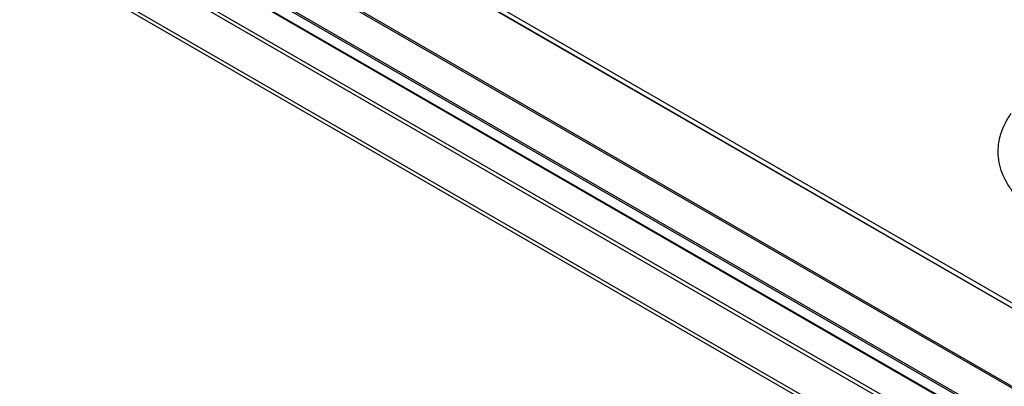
# Model space of a CAD drawing. Header units: inches. Extents: x 0 to 34, y 0 to 22.
# Tile 41 of 88: x 26.2 to 27.8, y 16.8 to 17.4. Entities that reach past the tile are written whole.
import ezdxf

# ---------------------------------------------------------------- set-up
doc = ezdxf.new("R2010")
doc.units = ezdxf.units.IN
doc.header["$LTSCALE"] = 1.87
doc.header["$MEASUREMENT"] = 0
doc.layers.get('0').update_dxf_attribs({"linetype": 'CONTINUOUS'})

msp = doc.modelspace()

# ---------------------------------------------------------------- linework, layer by layer
at = {"color": 7, "linetype": 'CONTINUOUS'}
for p, q in [((24.7009, 18.449), (29.4291, 15.7189)), ((24.7048, 18.4531), (29.433, 15.723)), ((29.3968, 15.6608), (24.6684, 18.3909)), ((29.3984, 15.6663), (24.6701, 18.3963)), ((25.0857, 18.3692), (29.2337, 15.9742)), ((25.0877, 18.3712), (29.2357, 15.9763)), ((29.2059, 15.9256), (25.0579, 18.3206)), ((29.2068, 15.9283), (25.0588, 18.3233)), ((29.188, 15.9166), (25.04, 18.3116)), ((29.19, 15.9168), (25.042, 18.3118)), ((27.9517, 16.8559), (26.8007, 17.5205)), ((26.7933, 17.5162), (27.9444, 16.8516)), ((27.9513, 16.8481), (26.8007, 17.5124))]:
    msp.add_line(p, q, dxfattribs=at)
msp.add_open_spline([(27.8188, 17.1153), (27.8145, 17.1204), (27.8068, 17.1308), (27.7978, 17.1477), (27.792, 17.165), (27.7894, 17.1826), (27.79, 17.2003), (27.7939, 17.2178), (27.801, 17.235), (27.8075, 17.2457), (27.8113, 17.251)], degree=3, knots=[0, 0, 0, 0, 0.135366, 0.263543, 0.386228, 0.505603, 0.624184, 0.744571, 0.869175, 1, 1, 1, 1], dxfattribs=at)

doc.saveas('drawing.dxf')
